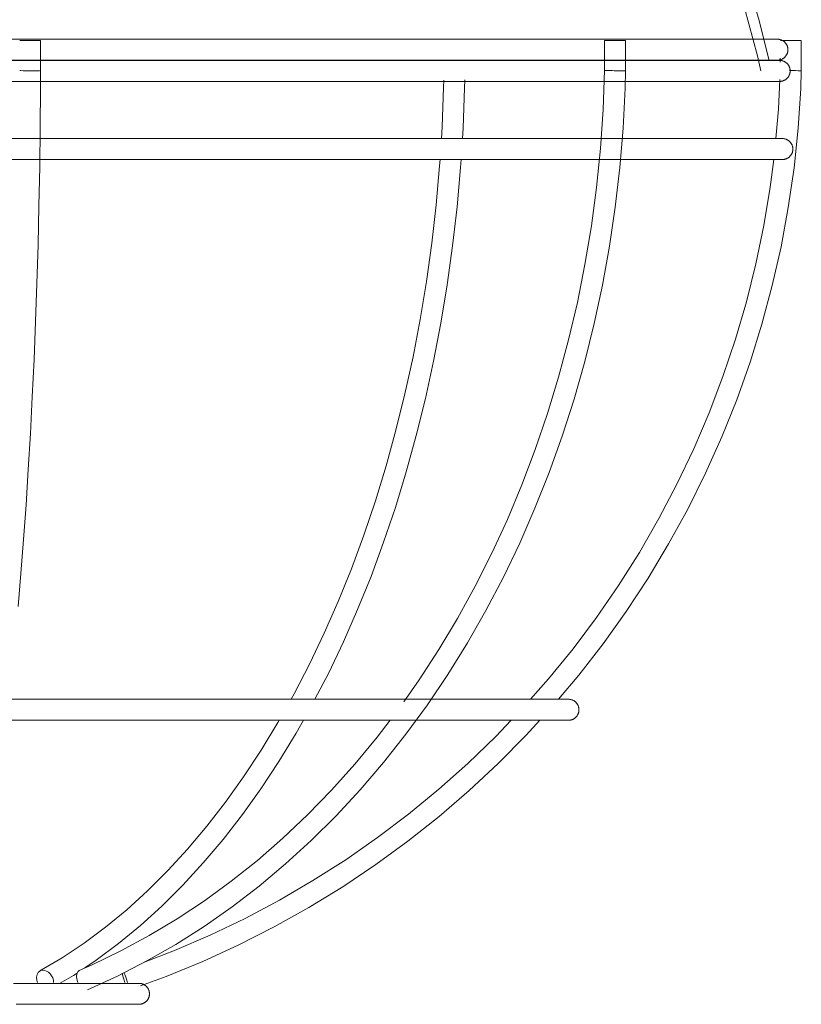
# Model space of a CAD drawing. Header units: millimetres. Extents: x 5395 to 9794, y 397 to 7363.
# Tile 18 of 38: x 6793 to 6868, y 1065 to 1159. Entities that reach past the tile are written whole.
import ezdxf

# ---------------------------------------------------------------- set-up
doc = ezdxf.new("R2010")
doc.units = ezdxf.units.MM
doc.layers.add('E-LITE-EQPM', color=7, linetype='Continuous', lineweight=20)

# ---------------------------------------------------------------- blocks, each defined once
blk = doc.blocks.new('62802-7L - 64314-44-7L SAMBA Black_ribbon beige pendant lamp ø450-7L-659210-Alzado_PDF')
at = {"layer": 'E-LITE-EQPM', "lineweight": 9}
for p, q in [((6793.279, 1156.914), (6795.261, 1156.914)), ((6795.27, 1154.05), (6795.27, 1156.914)), ((6849.008, 1156.914), (6849.008, 1154.075)), ((6849.016, 1156.914), (6849.398, 1156.914)), ((6849.398, 1156.914), (6850.999, 1156.914)), ((6851.008, 1154.032), (6851.008, 1156.914)), ((6865.767, 1156.914), (6866.888, 1156.914)), ((6866.888, 1156.914), (6867.75, 1156.914)), ((6867.759, 1154.027), (6867.759, 1156.914)), ((6865.759, 1155.237), (6865.759, 1154.862))]:
    blk.add_line(p, q, dxfattribs=at)
at = {"layer": 'E-LITE-EQPM', "lineweight": 9, "flags": 128}
for points in [[(6820.393, 1221.53), (6824.098, 1218.583), (6827.681, 1215.49), (6831.138, 1212.256), (6834.464, 1208.887), (6837.651, 1205.387), (6840.696, 1201.763), (6843.594, 1198.02), (6846.34, 1194.164), (6848.929, 1190.201), (6851.358, 1186.137), (6853.623, 1181.98), (6855.719, 1177.736), (6857.644, 1173.411), (6859.395, 1169.013), (6860.968, 1164.548), (6862.361, 1160.024), (6863.573, 1155.448), (6863.911, 1154.018)], [(6822.029, 1221.53), (6825.733, 1218.518), (6829.312, 1215.359), (6832.763, 1212.061), (6836.079, 1208.626), (6839.255, 1205.062), (6842.286, 1201.374), (6845.167, 1197.568), (6847.893, 1193.649), (6850.461, 1189.624), (6852.866, 1185.5), (6855.103, 1181.283), (6857.171, 1176.98), (6859.064, 1172.598), (6860.781, 1168.144), (6862.318, 1163.624), (6863.674, 1159.047), (6864.705, 1155.018)], [(6865.485, 1157.037), (6865.419, 1157.037), (6865.222, 1157.037), (6864.895, 1157.037), (6864.437, 1157.037), (6863.849, 1157.037), (6863.133, 1157.037), (6862.29, 1157.037), (6861.32, 1157.037), (6860.226, 1157.037), (6859.009, 1157.037), (6857.671, 1157.037), (6856.215, 1157.037), (6854.642, 1157.037), (6852.955, 1157.037), (6851.157, 1157.037), (6849.25, 1157.037), (6847.239, 1157.037), (6845.125, 1157.037), (6842.912, 1157.037), (6840.605, 1157.037), (6838.206, 1157.037), (6835.719, 1157.037), (6833.149, 1157.037), (6830.5, 1157.037), (6827.775, 1157.037), (6824.979, 1157.037), (6822.117, 1157.037), (6819.193, 1157.037), (6816.211, 1157.037), (6813.178, 1157.037), (6810.096, 1157.037), (6806.973, 1157.037), (6803.811, 1157.037), (6800.617, 1157.037), (6797.396, 1157.037), (6794.152, 1157.037), (6790.891, 1157.037)], [(6863.62, 1157.037), (6863.937, 1157.037), (6864.507, 1157.037), (6864.947, 1157.037), (6865.257, 1157.037), (6865.436, 1157.037), (6865.485, 1157.037)], [(6865.485, 1157.037), (6865.525, 1157.036), (6865.565, 1157.034), (6865.604, 1157.03), (6865.644, 1157.024), (6865.683, 1157.017), (6865.722, 1157.008), (6865.761, 1156.998), (6865.799, 1156.986), (6865.837, 1156.973), (6865.874, 1156.958), (6865.911, 1156.942), (6865.946, 1156.924), (6865.981, 1156.905), (6866.016, 1156.884), (6866.049, 1156.862), (6866.082, 1156.839), (6866.113, 1156.815), (6866.144, 1156.789), (6866.174, 1156.762), (6866.202, 1156.734), (6866.229, 1156.705), (6866.255, 1156.674), (6866.28, 1156.643), (6866.304, 1156.611), (6866.326, 1156.577), (6866.347, 1156.543), (6866.367, 1156.508), (6866.385, 1156.473), (6866.401, 1156.436), (6866.417, 1156.399), (6866.43, 1156.362), (6866.443, 1156.324), (6866.453, 1156.285), (6866.462, 1156.246), (6866.47, 1156.207), (6866.476, 1156.168), (6866.48, 1156.128), (6866.483, 1156.088), (6866.485, 1156.048), (6866.485, 1156.037)], [(6866.485, 1156.037), (6866.484, 1155.997), (6866.481, 1155.957), (6866.477, 1155.917), (6866.472, 1155.878), (6866.465, 1155.838), (6866.456, 1155.799), (6866.446, 1155.761), (6866.434, 1155.723), (6866.421, 1155.685), (6866.406, 1155.648), (6866.389, 1155.611), (6866.372, 1155.575), (6866.352, 1155.54), (6866.332, 1155.506), (6866.31, 1155.472), (6866.287, 1155.44), (6866.262, 1155.408), (6866.236, 1155.378), (6866.209, 1155.348), (6866.181, 1155.32), (6866.152, 1155.292), (6866.122, 1155.266), (6866.09, 1155.242), (6866.058, 1155.218), (6866.025, 1155.196), (6865.991, 1155.175), (6865.956, 1155.155), (6865.92, 1155.137), (6865.884, 1155.12), (6865.847, 1155.105), (6865.809, 1155.091), (6865.771, 1155.079), (6865.733, 1155.068), (6865.694, 1155.059), (6865.655, 1155.052), (6865.615, 1155.046), (6865.575, 1155.041), (6865.535, 1155.038), (6865.495, 1155.037), (6865.485, 1155.037)], [(6865.696, 1155.018), (6865.63, 1155.018), (6865.433, 1155.018), (6865.105, 1155.018), (6864.646, 1155.018), (6864.057, 1155.018), (6863.339, 1155.018), (6862.493, 1155.018), (6861.521, 1155.018), (6860.424, 1155.018), (6859.204, 1155.018), (6857.863, 1155.018), (6856.402, 1155.018), (6854.825, 1155.018), (6853.134, 1155.018), (6851.331, 1155.018), (6849.42, 1155.018), (6847.403, 1155.018), (6845.284, 1155.018), (6843.066, 1155.018), (6840.752, 1155.018), (6838.347, 1155.018), (6835.854, 1155.018), (6833.278, 1155.018), (6830.621, 1155.018), (6827.889, 1155.018), (6825.086, 1155.018), (6822.216, 1155.018), (6819.285, 1155.018), (6816.296, 1155.018), (6813.254, 1155.018), (6810.165, 1155.018), (6807.033, 1155.018), (6803.864, 1155.018), (6800.661, 1155.018), (6797.432, 1155.018), (6794.179, 1155.018), (6790.91, 1155.018)], [(6791.947, 1155.037), (6795.203, 1155.037), (6798.44, 1155.037), (6801.653, 1155.037), (6804.837, 1155.037), (6807.987, 1155.037), (6811.098, 1155.037), (6814.164, 1155.037), (6817.181, 1155.037), (6820.145, 1155.037), (6823.049, 1155.037), (6825.891, 1155.037), (6828.664, 1155.037), (6831.365, 1155.037), (6833.989, 1155.037), (6836.533, 1155.037), (6838.992, 1155.037), (6841.361, 1155.037), (6843.638, 1155.037), (6845.819, 1155.037), (6847.9, 1155.037), (6849.878, 1155.037), (6851.75, 1155.037), (6853.512, 1155.037), (6855.163, 1155.037), (6856.698, 1155.037), (6858.117, 1155.037), (6859.416, 1155.037), (6860.593, 1155.037), (6861.648, 1155.037), (6862.577, 1155.037), (6863.379, 1155.037), (6864.054, 1155.037), (6864.599, 1155.037), (6865.015, 1155.037), (6865.3, 1155.037), (6865.455, 1155.037), (6865.485, 1155.037)], [(6865.485, 1155.037), (6865.419, 1155.037), (6865.222, 1155.037), (6864.895, 1155.037), (6864.437, 1155.037), (6864.128, 1155.037)], [(6864.145, 1155.018), (6864.716, 1155.018), (6865.157, 1155.018), (6865.468, 1155.018), (6865.647, 1155.018), (6865.696, 1155.018)], [(6865.696, 1155.018), (6865.736, 1155.017), (6865.776, 1155.015), (6865.816, 1155.011), (6865.856, 1155.005), (6865.895, 1154.998), (6865.934, 1154.989), (6865.973, 1154.979), (6866.011, 1154.967), (6866.049, 1154.954), (6866.086, 1154.939), (6866.122, 1154.923), (6866.158, 1154.905), (6866.193, 1154.886), (6866.227, 1154.865), (6866.261, 1154.843), (6866.293, 1154.82), (6866.325, 1154.796), (6866.356, 1154.77), (6866.385, 1154.743), (6866.414, 1154.715), (6866.441, 1154.686), (6866.467, 1154.655), (6866.492, 1154.624), (6866.515, 1154.592), (6866.538, 1154.558), (6866.559, 1154.524), (6866.578, 1154.489), (6866.596, 1154.454), (6866.613, 1154.417), (6866.628, 1154.38), (6866.642, 1154.343), (6866.654, 1154.305), (6866.665, 1154.266), (6866.674, 1154.227), (6866.682, 1154.188), (6866.688, 1154.149), (6866.692, 1154.109), (6866.695, 1154.069), (6866.696, 1154.029), (6866.696, 1153.989), (6866.694, 1153.949), (6866.69, 1153.909), (6866.685, 1153.869), (6866.678, 1153.83), (6866.67, 1153.791), (6866.66, 1153.752), (6866.649, 1153.714), (6866.636, 1153.676), (6866.621, 1153.639), (6866.606, 1153.602), (6866.588, 1153.566), (6866.569, 1153.531), (6866.549, 1153.496), (6866.528, 1153.462), (6866.505, 1153.43), (6866.481, 1153.398), (6866.455, 1153.367), (6866.428, 1153.337), (6866.401, 1153.308), (6866.372, 1153.281), (6866.342, 1153.254), (6866.311, 1153.229), (6866.279, 1153.205), (6866.246, 1153.182), (6866.212, 1153.161), (6866.177, 1153.141), (6866.142, 1153.123), (6866.105, 1153.106), (6866.069, 1153.09), (6866.031, 1153.076), (6865.993, 1153.063), (6865.955, 1153.052), (6865.916, 1153.043), (6865.877, 1153.035), (6865.837, 1153.028), (6865.798, 1153.023), (6865.758, 1153.02), (6865.718, 1153.018), (6865.696, 1153.018)], [(6793.123, 1102.953), (6793.392, 1106.104), (6793.643, 1109.334), (6793.878, 1112.64), (6794.096, 1116.016), (6794.296, 1119.457), (6794.478, 1122.956), (6794.642, 1126.509), (6794.788, 1130.11), (6794.914, 1133.753), (6795.022, 1137.432), (6795.111, 1141.142), (6795.181, 1144.876), (6795.232, 1148.629), (6795.263, 1152.394), (6795.27, 1154.05)], [(6799.74, 1066.41), (6802.591, 1067.71), (6805.398, 1069.153), (6808.155, 1070.735), (6810.859, 1072.454), (6813.506, 1074.308), (6816.09, 1076.293), (6818.609, 1078.407), (6821.058, 1080.645), (6823.434, 1083.004), (6825.732, 1085.48), (6827.948, 1088.07), (6830.081, 1090.768), (6832.125, 1093.571), (6834.079, 1096.474), (6835.939, 1099.472), (6837.701, 1102.562), (6839.364, 1105.737), (6840.925, 1108.992), (6842.381, 1112.323), (6843.73, 1115.725), (6844.97, 1119.191), (6846.098, 1122.716), (6847.115, 1126.295), (6848.017, 1129.922), (6848.803, 1133.591), (6849.472, 1137.297), (6850.023, 1141.033), (6850.456, 1144.794), (6850.769, 1148.573), (6850.962, 1152.365), (6851.008, 1154.032)], [(6849.009, 1154.075), (6848.871, 1150.342), (6848.615, 1146.62), (6848.241, 1142.914), (6847.751, 1139.23), (6847.144, 1135.573), (6846.421, 1131.951), (6845.585, 1128.369), (6844.636, 1124.831), (6843.576, 1121.346), (6842.406, 1117.916), (6841.129, 1114.55), (6839.746, 1111.251), (6838.26, 1108.025), (6836.674, 1104.877), (6834.99, 1101.813), (6833.21, 1098.837), (6831.338, 1095.954), (6829.871, 1093.87)], [(6844.622, 1094.103), (6846.547, 1096.388), (6848.874, 1099.387), (6851.081, 1102.477), (6853.164, 1105.653), (6855.119, 1108.911), (6856.943, 1112.246), (6858.633, 1115.651), (6860.187, 1119.121), (6861.602, 1122.652), (6862.876, 1126.236), (6864.007, 1129.869), (6864.993, 1133.545), (6865.832, 1137.257), (6866.523, 1141.001), (6867.066, 1144.769), (6867.458, 1148.556), (6867.7, 1152.356), (6867.759, 1154.027)], [(6791.969, 1153.018), (6795.233, 1153.018), (6798.479, 1153.018), (6801.7, 1153.018), (6804.892, 1153.018), (6808.05, 1153.018), (6811.169, 1153.018), (6814.243, 1153.018), (6817.268, 1153.018), (6820.239, 1153.018), (6823.151, 1153.018), (6826, 1153.018), (6828.781, 1153.018), (6831.489, 1153.018), (6834.12, 1153.018), (6836.67, 1153.018), (6839.135, 1153.018), (6841.511, 1153.018), (6843.794, 1153.018), (6845.98, 1153.018), (6848.067, 1153.018), (6850.05, 1153.018), (6851.926, 1153.018), (6853.693, 1153.018), (6855.348, 1153.018), (6856.887, 1153.018), (6858.31, 1153.018), (6859.612, 1153.018), (6860.793, 1153.018), (6861.849, 1153.018), (6862.781, 1153.018), (6863.585, 1153.018), (6864.261, 1153.018), (6864.808, 1153.018), (6865.225, 1153.018), (6865.511, 1153.018), (6865.666, 1153.018), (6865.696, 1153.018)], [(6833.635, 1153.018), (6830.989, 1153.018), (6828.267, 1153.018), (6825.474, 1153.018), (6822.613, 1153.018), (6819.689, 1153.018), (6816.708, 1153.018), (6813.673, 1153.018), (6810.59, 1153.018), (6807.464, 1153.018), (6804.299, 1153.018), (6801.101, 1153.018), (6797.875, 1153.018), (6795.248, 1153.018)], [(6833.457, 1147.563), (6833.529, 1148.691), (6833.675, 1152.427), (6833.69, 1153.131)], [(6848.972, 1153.018), (6847.403, 1153.018), (6845.284, 1153.018), (6843.066, 1153.018), (6840.752, 1153.018), (6838.347, 1153.018), (6835.854, 1153.018), (6833.635, 1153.018)], [(6835.46, 1147.554), (6835.526, 1148.588), (6835.674, 1152.373), (6835.691, 1153.166)], [(6865.696, 1153.018), (6865.63, 1153.018), (6865.433, 1153.018), (6865.105, 1153.018), (6864.646, 1153.018), (6864.057, 1153.018), (6863.339, 1153.018), (6862.493, 1153.018), (6861.521, 1153.018), (6860.424, 1153.018), (6859.204, 1153.018), (6857.863, 1153.018), (6856.402, 1153.018), (6854.825, 1153.018), (6853.134, 1153.018), (6851.331, 1153.018), (6850.932, 1153.018)], [(6865.719, 1153.213), (6865.587, 1150.355), (6865.347, 1147.564)], [(6865.956, 1147.565), (6865.89, 1147.565), (6865.692, 1147.565), (6865.363, 1147.565), (6864.902, 1147.565), (6864.311, 1147.565), (6863.591, 1147.565), (6862.743, 1147.565), (6861.768, 1147.565), (6860.667, 1147.565), (6859.443, 1147.565), (6858.098, 1147.565), (6856.633, 1147.565), (6855.051, 1147.565), (6853.354, 1147.565), (6851.546, 1147.565), (6849.628, 1147.565), (6847.605, 1147.565), (6845.479, 1147.565), (6843.254, 1147.565), (6840.933, 1147.565), (6838.521, 1147.565), (6836.02, 1147.565), (6833.435, 1147.565), (6830.77, 1147.565), (6828.029, 1147.565), (6825.218, 1147.565), (6822.339, 1147.565), (6819.398, 1147.565), (6816.4, 1147.565), (6813.348, 1147.565), (6810.25, 1147.565), (6807.108, 1147.565), (6803.928, 1147.565), (6800.716, 1147.565), (6797.476, 1147.565), (6794.213, 1147.565), (6790.934, 1147.565)], [(6795.158, 1147.565), (6795.717, 1147.565), (6798.97, 1147.565), (6802.198, 1147.565), (6802.551, 1147.565)], [(6833.793, 1147.565), (6836.367, 1147.565), (6838.856, 1147.565), (6841.256, 1147.565), (6843.564, 1147.565), (6845.776, 1147.565), (6847.888, 1147.565), (6848.658, 1147.565)], [(6850.548, 1147.565), (6851.8, 1147.565), (6853.593, 1147.565), (6855.274, 1147.565), (6856.84, 1147.565), (6858.289, 1147.565), (6859.618, 1147.565), (6860.825, 1147.565), (6861.909, 1147.565), (6862.866, 1147.565), (6863.697, 1147.565), (6864.4, 1147.565), (6864.973, 1147.565), (6865.415, 1147.565), (6865.727, 1147.565), (6865.907, 1147.565), (6865.956, 1147.565)], [(6865.956, 1147.565), (6865.996, 1147.564), (6866.036, 1147.562), (6866.076, 1147.558), (6866.115, 1147.552), (6866.155, 1147.545), (6866.194, 1147.536), (6866.232, 1147.526), (6866.271, 1147.514), (6866.308, 1147.501), (6866.345, 1147.486), (6866.382, 1147.47), (6866.418, 1147.452), (6866.453, 1147.433), (6866.487, 1147.412), (6866.521, 1147.39), (6866.553, 1147.367), (6866.585, 1147.343), (6866.615, 1147.317), (6866.645, 1147.29), (6866.673, 1147.262), (6866.701, 1147.232), (6866.727, 1147.202), (6866.752, 1147.171), (6866.775, 1147.138), (6866.797, 1147.105), (6866.818, 1147.071), (6866.838, 1147.036), (6866.856, 1147.001), (6866.873, 1146.964), (6866.888, 1146.927), (6866.902, 1146.89), (6866.914, 1146.852), (6866.925, 1146.813), (6866.934, 1146.774), (6866.941, 1146.735), (6866.947, 1146.695), (6866.952, 1146.656), (6866.955, 1146.616), (6866.956, 1146.576), (6866.956, 1146.565)], [(6866.956, 1146.565), (6866.955, 1146.525), (6866.953, 1146.485), (6866.949, 1146.445), (6866.943, 1146.406), (6866.936, 1146.366), (6866.927, 1146.327), (6866.917, 1146.289), (6866.905, 1146.25), (6866.892, 1146.213), (6866.877, 1146.176), (6866.861, 1146.139), (6866.843, 1146.103), (6866.824, 1146.068), (6866.803, 1146.034), (6866.781, 1146), (6866.758, 1145.968), (6866.734, 1145.936), (6866.708, 1145.906), (6866.681, 1145.876), (6866.653, 1145.848), (6866.623, 1145.82), (6866.593, 1145.794), (6866.562, 1145.769), (6866.529, 1145.746), (6866.496, 1145.723), (6866.462, 1145.703), (6866.427, 1145.683), (6866.392, 1145.665), (6866.355, 1145.648), (6866.318, 1145.633), (6866.281, 1145.619), (6866.243, 1145.607), (6866.204, 1145.596), (6866.165, 1145.587), (6866.126, 1145.579), (6866.086, 1145.573), (6866.047, 1145.569), (6866.007, 1145.566), (6865.967, 1145.565), (6865.956, 1145.565)], [(6791.996, 1145.565), (6795.27, 1145.565), (6798.526, 1145.565), (6801.758, 1145.565), (6804.96, 1145.565), (6808.128, 1145.565), (6811.257, 1145.565), (6814.341, 1145.565), (6817.375, 1145.565), (6820.356, 1145.565), (6823.277, 1145.565), (6826.134, 1145.565), (6828.924, 1145.565), (6831.64, 1145.565), (6834.28, 1145.565), (6836.838, 1145.565), (6839.311, 1145.565), (6841.694, 1145.565), (6843.984, 1145.565), (6846.178, 1145.565), (6848.271, 1145.565), (6850.26, 1145.565), (6852.142, 1145.565), (6853.915, 1145.565), (6855.575, 1145.565), (6857.119, 1145.565), (6858.546, 1145.565), (6859.852, 1145.565), (6861.037, 1145.565), (6862.097, 1145.565), (6863.031, 1145.565), (6863.838, 1145.565), (6864.517, 1145.565), (6865.065, 1145.565), (6865.484, 1145.565), (6865.77, 1145.565), (6865.926, 1145.565), (6865.956, 1145.565)], [(6802.551, 1145.565), (6801.157, 1145.565), (6797.92, 1145.565), (6795.149, 1145.565)], [(6819.137, 1094.104), (6819.427, 1094.62), (6820.9, 1097.462), (6822.303, 1100.4), (6823.634, 1103.43), (6824.891, 1106.545), (6826.071, 1109.741), (6827.173, 1113.013), (6828.194, 1116.356), (6829.132, 1119.764), (6829.988, 1123.232), (6830.758, 1126.753), (6831.441, 1130.323), (6832.037, 1133.935), (6832.545, 1137.584), (6832.963, 1141.263), (6833.291, 1144.968), (6833.329, 1145.567)], [(6821.412, 1094.104), (6822.691, 1096.571), (6824.122, 1099.567), (6825.478, 1102.653), (6826.757, 1105.825), (6827.957, 1109.076), (6829.077, 1112.402), (6830.114, 1115.799), (6831.068, 1119.259), (6831.936, 1122.779), (6832.717, 1126.351), (6833.41, 1129.972), (6834.015, 1133.634), (6834.529, 1137.333), (6834.953, 1141.062), (6835.285, 1144.816), (6835.333, 1145.569)], [(6848.432, 1145.565), (6847.605, 1145.565), (6845.479, 1145.565), (6843.254, 1145.565), (6840.933, 1145.565), (6838.521, 1145.565), (6836.02, 1145.565), (6833.793, 1145.565)], [(6865.132, 1145.566), (6864.801, 1142.942), (6864.188, 1139.266), (6863.43, 1135.617), (6862.527, 1132.001), (6861.482, 1128.425), (6860.296, 1124.893), (6858.971, 1121.413), (6857.509, 1117.989), (6855.912, 1114.626), (6854.184, 1111.33), (6852.326, 1108.107), (6850.341, 1104.962), (6848.234, 1101.899), (6846.007, 1098.923), (6843.663, 1096.04), (6841.957, 1094.104)], [(6865.956, 1145.565), (6865.89, 1145.565), (6865.692, 1145.565), (6865.363, 1145.565), (6864.902, 1145.565), (6864.311, 1145.565), (6863.591, 1145.565), (6862.743, 1145.565), (6861.768, 1145.565), (6860.667, 1145.565), (6859.443, 1145.565), (6858.098, 1145.565), (6856.633, 1145.565), (6855.051, 1145.565), (6853.354, 1145.565), (6851.546, 1145.565), (6850.429, 1145.565)], [(6845.573, 1094.104), (6845.523, 1094.104), (6845.374, 1094.104), (6845.126, 1094.104), (6844.779, 1094.104), (6844.335, 1094.104), (6843.792, 1094.104), (6843.154, 1094.104), (6842.419, 1094.104), (6841.591, 1094.104), (6840.669, 1094.104), (6839.656, 1094.104), (6838.553, 1094.104), (6837.362, 1094.104), (6836.084, 1094.104), (6834.723, 1094.104), (6833.279, 1094.104), (6831.756, 1094.104), (6830.155, 1094.104), (6828.48, 1094.104), (6826.732, 1094.104), (6824.916, 1094.104), (6823.033, 1094.104), (6821.086, 1094.104), (6819.08, 1094.104), (6817.016, 1094.104), (6814.899, 1094.104), (6812.732, 1094.104), (6810.517, 1094.104), (6808.26, 1094.104), (6805.962, 1094.104), (6803.629, 1094.104), (6801.264, 1094.104), (6798.869, 1094.104), (6796.451, 1094.104), (6794.011, 1094.104), (6791.555, 1094.104)], [(6821.356, 1094.104), (6823.294, 1094.104), (6825.168, 1094.104), (6826.975, 1094.104), (6828.713, 1094.104), (6830.1, 1094.104)], [(6832.289, 1094.104), (6833.481, 1094.104), (6834.914, 1094.104), (6836.264, 1094.104), (6837.53, 1094.104), (6838.709, 1094.104), (6839.8, 1094.104), (6840.801, 1094.104), (6841.71, 1094.104), (6842.525, 1094.104), (6843.247, 1094.104), (6843.872, 1094.104), (6844.401, 1094.104), (6844.833, 1094.104), (6845.166, 1094.104), (6845.4, 1094.104), (6845.536, 1094.104), (6845.573, 1094.104)], [(6845.573, 1094.104), (6845.613, 1094.103), (6845.653, 1094.101), (6845.693, 1094.097), (6845.732, 1094.091), (6845.771, 1094.084), (6845.811, 1094.076), (6845.849, 1094.065), (6845.887, 1094.053), (6845.925, 1094.04), (6845.962, 1094.025), (6845.999, 1094.009), (6846.035, 1093.991), (6846.07, 1093.972), (6846.104, 1093.951), (6846.137, 1093.93), (6846.17, 1093.906), (6846.202, 1093.882), (6846.232, 1093.856), (6846.262, 1093.829), (6846.29, 1093.801), (6846.317, 1093.772), (6846.344, 1093.741), (6846.368, 1093.71), (6846.392, 1093.678), (6846.414, 1093.644), (6846.435, 1093.61), (6846.455, 1093.576), (6846.473, 1093.54), (6846.49, 1093.504), (6846.505, 1093.467), (6846.519, 1093.429), (6846.531, 1093.391), (6846.542, 1093.352), (6846.551, 1093.313), (6846.558, 1093.274), (6846.564, 1093.235), (6846.569, 1093.195), (6846.572, 1093.155), (6846.573, 1093.115), (6846.573, 1093.104)], [(6846.573, 1093.104), (6846.572, 1093.064), (6846.57, 1093.024), (6846.566, 1092.984), (6846.56, 1092.945), (6846.553, 1092.906), (6846.544, 1092.866), (6846.534, 1092.828), (6846.522, 1092.79), (6846.509, 1092.752), (6846.494, 1092.715), (6846.478, 1092.678), (6846.46, 1092.642), (6846.441, 1092.607), (6846.42, 1092.573), (6846.398, 1092.54), (6846.375, 1092.507), (6846.35, 1092.475), (6846.325, 1092.445), (6846.298, 1092.415), (6846.27, 1092.387), (6846.24, 1092.36), (6846.21, 1092.333), (6846.179, 1092.309), (6846.146, 1092.285), (6846.113, 1092.263), (6846.079, 1092.242), (6846.044, 1092.222), (6846.008, 1092.204), (6845.972, 1092.187), (6845.935, 1092.172), (6845.898, 1092.158), (6845.86, 1092.146), (6845.821, 1092.135), (6845.782, 1092.126), (6845.743, 1092.119), (6845.703, 1092.113), (6845.663, 1092.108), (6845.624, 1092.105), (6845.584, 1092.104), (6845.573, 1092.104)], [(6792.351, 1092.104), (6794.802, 1092.104), (6797.235, 1092.104), (6799.647, 1092.104), (6802.032, 1092.104), (6804.387, 1092.104), (6806.709, 1092.104), (6808.994, 1092.104), (6811.238, 1092.104), (6813.438, 1092.104), (6815.59, 1092.104), (6817.69, 1092.104), (6819.735, 1092.104), (6821.722, 1092.104), (6823.649, 1092.104), (6825.51, 1092.104), (6827.305, 1092.104), (6829.029, 1092.104), (6830.681, 1092.104), (6832.257, 1092.104), (6833.755, 1092.104), (6835.172, 1092.104), (6836.507, 1092.104), (6837.756, 1092.104), (6838.919, 1092.104), (6839.994, 1092.104), (6840.977, 1092.104), (6841.869, 1092.104), (6842.667, 1092.104), (6843.371, 1092.104), (6843.978, 1092.104), (6844.489, 1092.104), (6844.902, 1092.104), (6845.217, 1092.104), (6845.433, 1092.104), (6845.55, 1092.104), (6845.573, 1092.104)], [(6795.208, 1068.204), (6797.324, 1069.456), (6799.409, 1070.848), (6801.461, 1072.377), (6803.477, 1074.041), (6805.452, 1075.838), (6807.384, 1077.765), (6809.27, 1079.819), (6811.105, 1081.997), (6812.888, 1084.296), (6814.614, 1086.711), (6816.281, 1089.24), (6817.886, 1091.877), (6818.014, 1092.104)], [(6828.572, 1092.114), (6827.329, 1090.485), (6825.199, 1087.908), (6822.99, 1085.441), (6820.705, 1083.089), (6818.348, 1080.854), (6815.923, 1078.741), (6813.434, 1076.753), (6810.885, 1074.893), (6808.281, 1073.164), (6805.624, 1071.568), (6802.92, 1070.108), (6800.173, 1068.786), (6798.954, 1068.249)], [(6799.486, 1068.496), (6800.562, 1069.214), (6802.696, 1070.804), (6804.787, 1072.53), (6806.832, 1074.39), (6808.828, 1076.381), (6810.772, 1078.499), (6812.661, 1080.74), (6814.492, 1083.102), (6816.263, 1085.58), (6817.971, 1088.17), (6819.613, 1090.868), (6820.308, 1092.104)], [(6804.796, 1066.794), (6807.223, 1067.678), (6810.721, 1069.114), (6814.159, 1070.69), (6817.532, 1072.404), (6820.835, 1074.252), (6824.061, 1076.231), (6827.206, 1078.34), (6830.265, 1080.573), (6833.233, 1082.928), (6836.105, 1085.401), (6838.877, 1087.987), (6841.544, 1090.684), (6842.847, 1092.111)], [(6840.11, 1092.104), (6838.643, 1090.568), (6835.974, 1087.988), (6833.205, 1085.519), (6830.341, 1083.162), (6827.385, 1080.923), (6824.343, 1078.806), (6821.219, 1076.812), (6818.019, 1074.946), (6814.747, 1073.211), (6811.41, 1071.609), (6808.011, 1070.143), (6805.057, 1069.007)], [(6828.48, 1092.104), (6826.732, 1092.104), (6824.916, 1092.104), (6823.033, 1092.104), (6821.356, 1092.104)], [(6840.122, 1092.104), (6839.656, 1092.104), (6838.553, 1092.104), (6837.362, 1092.104), (6836.084, 1092.104), (6834.723, 1092.104), (6833.279, 1092.104), (6831.756, 1092.104), (6830.888, 1092.104)], [(6845.573, 1092.104), (6845.523, 1092.104), (6845.374, 1092.104), (6845.126, 1092.104), (6844.779, 1092.104), (6844.335, 1092.104), (6843.792, 1092.104), (6843.154, 1092.104), (6842.419, 1092.104), (6841.591, 1092.104)], [(6797.081, 1066.989), (6798.389, 1067.764), (6798.736, 1067.995)], [(6804.64, 1067.019), (6804.623, 1067.019), (6804.572, 1067.019), (6804.487, 1067.019), (6804.369, 1067.019), (6804.217, 1067.019), (6804.032, 1067.019), (6803.815, 1067.019), (6803.564, 1067.019), (6803.281, 1067.019), (6802.967, 1067.019), (6802.622, 1067.019), (6802.245, 1067.019), (6801.839, 1067.019), (6801.403, 1067.019), (6800.939, 1067.019), (6800.447, 1067.019), (6799.927, 1067.019), (6799.381, 1067.019), (6798.81, 1067.019), (6798.214, 1067.019), (6797.594, 1067.019), (6796.952, 1067.019), (6796.288, 1067.019), (6795.604, 1067.019), (6794.9, 1067.019), (6794.178, 1067.019), (6793.439, 1067.019), (6792.684, 1067.019)], [(6796.38, 1067.019), (6797.041, 1067.019), (6797.68, 1067.019), (6798.297, 1067.019), (6798.859, 1067.019)], [(6801.023, 1067.019), (6801.465, 1067.019), (6801.896, 1067.019), (6802.299, 1067.019), (6802.671, 1067.019), (6803.012, 1067.019), (6803.322, 1067.019), (6803.6, 1067.019), (6803.846, 1067.019), (6804.06, 1067.019), (6804.24, 1067.019), (6804.387, 1067.019), (6804.501, 1067.019), (6804.581, 1067.019), (6804.627, 1067.019), (6804.64, 1067.019)], [(6804.64, 1067.019), (6804.68, 1067.019), (6804.72, 1067.016), (6804.759, 1067.012), (6804.799, 1067.007), (6804.838, 1066.999), (6804.877, 1066.991), (6804.916, 1066.98), (6804.954, 1066.969), (6804.992, 1066.955), (6805.029, 1066.94), (6805.066, 1066.924), (6805.101, 1066.906), (6805.137, 1066.887), (6805.171, 1066.867), (6805.204, 1066.845), (6805.237, 1066.821), (6805.268, 1066.797), (6805.299, 1066.771), (6805.329, 1066.744), (6805.357, 1066.716), (6805.384, 1066.687), (6805.41, 1066.656), (6805.435, 1066.625), (6805.459, 1066.593), (6805.481, 1066.56), (6805.502, 1066.526), (6805.522, 1066.491), (6805.54, 1066.455), (6805.556, 1066.419), (6805.572, 1066.382), (6805.585, 1066.344), (6805.598, 1066.306), (6805.608, 1066.268), (6805.617, 1066.229), (6805.625, 1066.189), (6805.631, 1066.15), (6805.636, 1066.11), (6805.638, 1066.07), (6805.64, 1066.03), (6805.64, 1066.019)], [(6805.64, 1066.019), (6805.639, 1065.979), (6805.636, 1065.939), (6805.632, 1065.9), (6805.627, 1065.86), (6805.62, 1065.821), (6805.611, 1065.782), (6805.601, 1065.743), (6805.589, 1065.705), (6805.576, 1065.667), (6805.561, 1065.63), (6805.544, 1065.593), (6805.527, 1065.558), (6805.507, 1065.522), (6805.487, 1065.488), (6805.465, 1065.455), (6805.442, 1065.422), (6805.417, 1065.391), (6805.391, 1065.36), (6805.364, 1065.33), (6805.336, 1065.302), (6805.307, 1065.275), (6805.277, 1065.249), (6805.245, 1065.224), (6805.213, 1065.2), (6805.18, 1065.178), (6805.146, 1065.157), (6805.111, 1065.137), (6805.075, 1065.119), (6805.039, 1065.103), (6805.002, 1065.087), (6804.964, 1065.074), (6804.926, 1065.061), (6804.888, 1065.051), (6804.849, 1065.041), (6804.81, 1065.034), (6804.77, 1065.028), (6804.73, 1065.023), (6804.69, 1065.021), (6804.65, 1065.019), (6804.64, 1065.019)], [(6792.929, 1065.019), (6793.68, 1065.019), (6794.413, 1065.019), (6795.13, 1065.019), (6795.827, 1065.019), (6796.505, 1065.019), (6797.162, 1065.019), (6797.797, 1065.019), (6798.409, 1065.019), (6798.997, 1065.019), (6799.561, 1065.019), (6800.098, 1065.019), (6800.609, 1065.019), (6801.092, 1065.019), (6801.548, 1065.019), (6801.974, 1065.019), (6802.37, 1065.019), (6802.737, 1065.019), (6803.072, 1065.019), (6803.376, 1065.019), (6803.649, 1065.019), (6803.889, 1065.019), (6804.096, 1065.019), (6804.27, 1065.019), (6804.411, 1065.019), (6804.518, 1065.019), (6804.592, 1065.019), (6804.632, 1065.019), (6804.64, 1065.019)], [(6804.64, 1065.019), (6804.623, 1065.019), (6804.572, 1065.019), (6804.487, 1065.019), (6804.369, 1065.019), (6804.217, 1065.019), (6804.032, 1065.019), (6803.815, 1065.019), (6803.564, 1065.019), (6803.281, 1065.019), (6802.967, 1065.019), (6802.622, 1065.019), (6802.245, 1065.019), (6801.839, 1065.019), (6801.403, 1065.019), (6800.939, 1065.019), (6800.447, 1065.019), (6799.927, 1065.019), (6799.381, 1065.019), (6798.81, 1065.019), (6798.214, 1065.019), (6797.594, 1065.019), (6796.952, 1065.019), (6796.38, 1065.019)]]:
    blk.add_lwpolyline(points, dxfattribs=at)
at = {"layer": 'E-LITE-EQPM', "lineweight": 9}
for centre, major_axis, ratio, start_param, end_param in [((6794.27, 1154.053), (-1, 0.003), 0.026337, 0.128822, 3.009262), ((6850.008, 1154.053), (-1, 0.021), 0.016205, 0.129123, 0.914345), ((6850.008, 1154.053), (-1, 0.021), 0.016205, 0.914345, 1.69991), ((6850.008, 1154.053), (-1, 0.021), 0.016205, 1.69992, 3.009211), ((6866.759, 1154.053), (-1, 0.026), 0.00342, 4.583658, 4.845398), ((6866.759, 1154.053), (-1, 0.026), 0.00342, 3.274367, 4.583658), ((6795.694, 1067.33), (-0.485, 0.874), 0.750376, 0, 1.176007), ((6795.694, 1067.33), (-0.485, 0.874), 0.750376, 4.317599, 6.150195), ((6799.347, 1067.33), (-0.393, 0.919), 0.577897, 0, 1.328518), ((6803.348, 1067.33), (-0.323, 0.946), 0.121961, 0.743754, 1.529152), ((6803.348, 1067.33), (-0.323, 0.946), 0.121961, 4.670745, 5.456143), ((6795.694, 1067.33), (-0.485, 0.874), 0.750376, 1.176007, 1.437806), ((6795.694, 1067.33), (-0.485, 0.874), 0.750376, 4.0558, 4.317599), ((6799.347, 1067.33), (-0.393, 0.919), 0.577897, 1.328518, 1.590317), ((6803.348, 1067.33), (-0.323, 0.946), 0.121961, 1.529152, 1.790951), ((6803.348, 1067.33), (-0.323, 0.946), 0.121961, 4.408945, 4.670745)]:
    blk.add_ellipse(centre, major_axis=major_axis, ratio=ratio, start_param=start_param, end_param=end_param, dxfattribs=at)

msp = doc.modelspace()

# ---------------------------------------------------------------- block references
at = {"layer": 'E-LITE-EQPM', "lineweight": 9}
msp.add_blockref('62802-7L - 64314-44-7L SAMBA Black_ribbon beige pendant lamp ø450-7L-659210-Alzado_PDF', (0, 0), dxfattribs=at)

doc.saveas('drawing.dxf')
